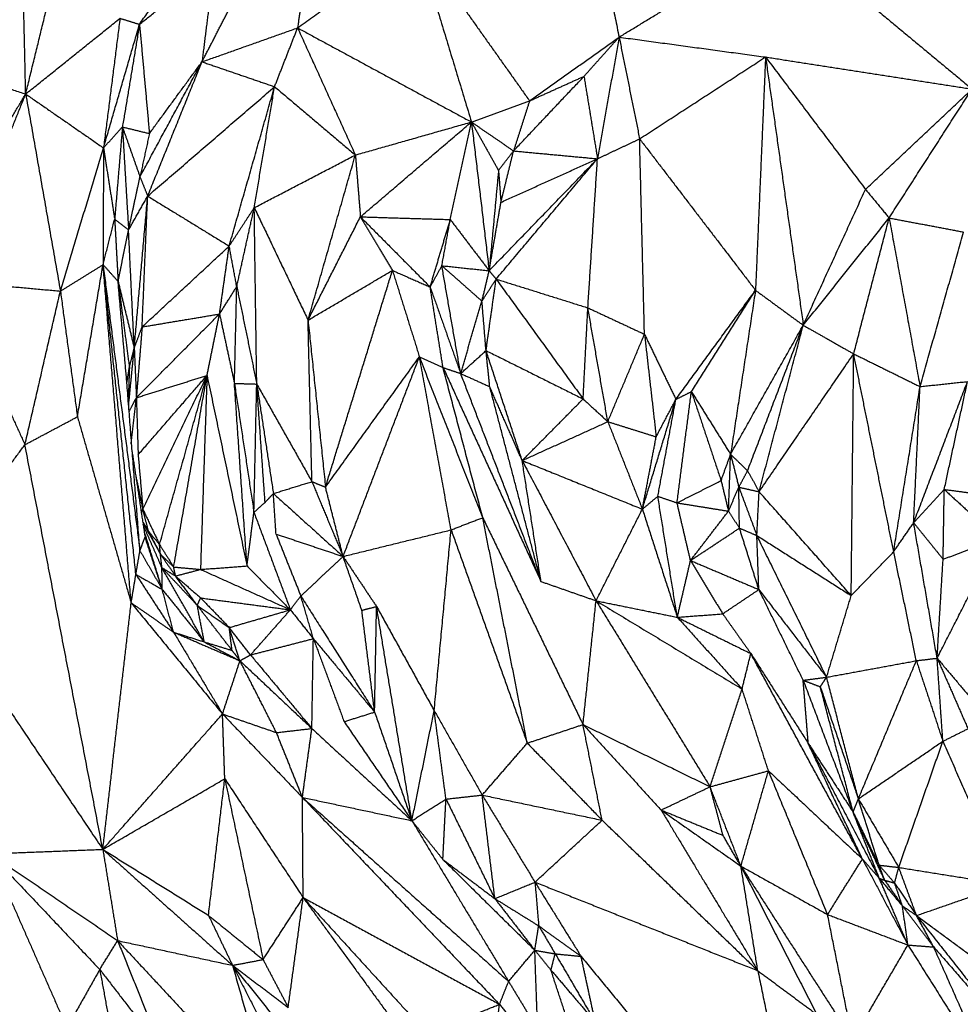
# Model space of a CAD drawing. Header units: millimetres. Extents: x 73 to 109.5, y 0 to 89.7.
# Tile 52 of 83: x 93.3 to 96.1, y 64.2 to 67.2. Entities that reach past the tile are written whole.
import ezdxf

# ---------------------------------------------------------------- set-up
doc = ezdxf.new("R2010")
doc.units = ezdxf.units.MM
doc.header["$MEASUREMENT"] = 0
doc.layers.add('Make2D$visible$lines', color=7, linetype='Continuous', true_color=0x000000)

msp = doc.modelspace()

# ---------------------------------------------------------------- linework, layer by layer
at = {"layer": 'Make2D$visible$lines'}
for points in [[(94.9429, 68.0022), (95.034, 67.5523), (95.1251, 67.1023)], [(93.3589, 66.9329), (93.35, 67.3206), (93.341, 67.7083)], [(93.3589, 66.9329), (93.4491, 67.3018), (93.5393, 67.6708)], [(93.6976, 67.1404), (93.7966, 67.2829), (93.8956, 67.4255)], [(95.1251, 67.1023), (95.3743, 67.2541), (95.6236, 67.4059)], [(95.6236, 67.4059), (95.8997, 67.1768), (96.1757, 66.9478)], [(94.1682, 67.1297), (94.3457, 67.2573), (94.5233, 67.3849)], [(94.5233, 67.3849), (94.6045, 67.1173), (94.6856, 66.8496)], [(94.5233, 67.3849), (94.691, 67.1487), (94.8587, 66.9125)], [(94.1965, 67.3362), (94.1824, 67.2329), (94.1682, 67.1297)], [(93.6976, 67.1404), (93.8085, 67.2283), (93.9195, 67.3162)], [(93.9195, 67.3162), (93.9015, 67.1725), (93.8836, 67.0287)], [(93.8836, 67.0287), (93.9307, 67.12), (93.9778, 67.2113)], [(93.3589, 66.9329), (93.4993, 67.0456), (93.6396, 67.1583)], [(93.6396, 67.1583), (93.6151, 66.9654), (93.5905, 66.7725)], [(93.6396, 67.1583), (93.6686, 67.1493), (93.6976, 67.1404)], [(93.5905, 66.7725), (93.6441, 66.9565), (93.6976, 67.1404)], [(93.6976, 67.1404), (93.6722, 66.9877), (93.6467, 66.8349)], [(93.6976, 67.1404), (93.7124, 66.9779), (93.7271, 66.8153)], [(93.8836, 67.0287), (94.0259, 67.0792), (94.1682, 67.1297)], [(94.0997, 66.9546), (94.1339, 67.0421), (94.1682, 67.1297)], [(94.1682, 67.1297), (94.2542, 66.9405), (94.3402, 66.7513)], [(94.1682, 67.1297), (94.4269, 66.9896), (94.6856, 66.8496)], [(94.8587, 66.9125), (94.9919, 67.0074), (95.1251, 67.1023)], [(95.0206, 66.9855), (95.0728, 67.0439), (95.1251, 67.1023)], [(95.1251, 67.1023), (95.093, 66.9213), (95.0608, 66.7402)], [(95.1251, 67.1023), (95.1556, 66.9509), (95.1862, 66.7994)], [(95.1251, 67.1023), (95.3431, 67.0727), (95.561, 67.0431)], [(95.1862, 66.7994), (95.3736, 66.9213), (95.561, 67.0431)], [(95.561, 67.0431), (95.5461, 66.6958), (95.5311, 66.3486)], [(95.561, 67.0431), (95.6172, 66.6438), (95.6733, 66.2446)], [(95.561, 67.0431), (95.7098, 66.846), (95.8585, 66.649)], [(95.561, 67.0431), (95.8684, 66.9954), (96.1757, 66.9478)], [(93.0719, 67.0285), (93.2154, 66.9807), (93.3589, 66.9329)], [(93.6991, 66.6862), (93.7913, 66.8575), (93.8836, 67.0287)], [(93.722, 66.629), (93.8028, 66.8288), (93.8836, 67.0287)], [(93.7271, 66.8153), (93.8053, 66.922), (93.8836, 67.0287)], [(93.8836, 67.0287), (93.9916, 66.9917), (94.0997, 66.9546)], [(94.811, 66.7635), (94.9158, 66.8745), (95.0206, 66.9855)], [(94.8587, 66.9125), (94.9396, 66.949), (95.0206, 66.9855)], [(95.0206, 66.9855), (95.0407, 66.8629), (95.0608, 66.7402)], [(93.722, 66.629), (93.9108, 66.7918), (94.0997, 66.9546)], [(93.9646, 66.4802), (94.0321, 66.7174), (94.0997, 66.9546)], [(94.0392, 66.5945), (94.0694, 66.7746), (94.0997, 66.9546)], [(94.0997, 66.9546), (94.22, 66.853), (94.3402, 66.7513)], [(95.8585, 66.649), (96.0171, 66.7984), (96.1757, 66.9478)], [(95.9289, 66.564), (96.0523, 66.7559), (96.1757, 66.9478)], [(93.0913, 66.4864), (93.2251, 66.7096), (93.3589, 66.9329)], [(93.1346, 66.3762), (93.2468, 66.6545), (93.3589, 66.9329)], [(93.3589, 66.9329), (93.4106, 66.6395), (93.4622, 66.3462)], [(93.3589, 66.9329), (93.4747, 66.8527), (93.5905, 66.7725)], [(94.6856, 66.8496), (94.7722, 66.881), (94.8587, 66.9125)], [(94.8587, 66.9125), (94.8348, 66.838), (94.811, 66.7635)], [(93.5905, 66.7725), (93.6186, 66.8037), (93.6467, 66.8349)], [(93.6467, 66.8349), (93.6352, 66.6978), (93.6237, 66.5607)], [(93.6467, 66.8349), (93.6869, 66.8251), (93.7271, 66.8153)], [(93.6467, 66.8349), (93.6729, 66.7606), (93.6991, 66.6862)], [(93.6467, 66.8349), (93.6558, 66.6815), (93.665, 66.5281)], [(94.3402, 66.7513), (94.5129, 66.8004), (94.6856, 66.8496)], [(94.3551, 66.5673), (94.5203, 66.7085), (94.6856, 66.8496)], [(94.6227, 66.5592), (94.6541, 66.7044), (94.6856, 66.8496)], [(94.6856, 66.8496), (94.7483, 66.8066), (94.811, 66.7635)], [(94.6856, 66.8496), (94.7259, 66.7775), (94.7662, 66.7054)], [(94.6856, 66.8496), (94.712, 66.6283), (94.7383, 66.4069)], [(93.7271, 66.8153), (93.7131, 66.7508), (93.6991, 66.6862)], [(93.4622, 66.3462), (93.5264, 66.5594), (93.5905, 66.7725)], [(93.5905, 66.7725), (93.5898, 66.5988), (93.5891, 66.425)], [(93.5905, 66.7725), (93.6071, 66.6666), (93.6237, 66.5607)], [(95.0608, 66.7402), (95.1235, 66.7698), (95.1862, 66.7994)], [(95.1862, 66.7994), (95.3587, 66.574), (95.5311, 66.3486)], [(95.2007, 66.2178), (95.1934, 66.5086), (95.1862, 66.7994)], [(94.0392, 66.5945), (94.1897, 66.6729), (94.3402, 66.7513)], [(94.1993, 66.2598), (94.2698, 66.5055), (94.3402, 66.7513)], [(94.3402, 66.7513), (94.3477, 66.6593), (94.3551, 66.5673)], [(94.7662, 66.7054), (94.7886, 66.7345), (94.811, 66.7635)], [(94.7734, 66.6104), (94.7922, 66.687), (94.811, 66.7635)], [(94.811, 66.7635), (94.9359, 66.7518), (95.0608, 66.7402)], [(94.7383, 66.4069), (94.8996, 66.5736), (95.0608, 66.7402)], [(94.7591, 66.382), (94.91, 66.5611), (95.0608, 66.7402)], [(94.7734, 66.6104), (94.9171, 66.6753), (95.0608, 66.7402)], [(95.0322, 66.2964), (95.0465, 66.5183), (95.0608, 66.7402)], [(93.665, 66.5281), (93.682, 66.6071), (93.6991, 66.6862)], [(93.6991, 66.6862), (93.7105, 66.6576), (93.722, 66.629)], [(94.7662, 66.7054), (94.7523, 66.5562), (94.7383, 66.4069)], [(94.7662, 66.7054), (94.7698, 66.6579), (94.7734, 66.6104)], [(93.665, 66.5281), (93.6935, 66.5785), (93.722, 66.629)], [(93.682, 66.1767), (93.702, 66.4028), (93.722, 66.629)], [(93.7054, 66.2396), (93.7137, 66.4343), (93.722, 66.629)], [(93.722, 66.629), (93.8433, 66.5546), (93.9646, 66.4802)], [(95.6733, 66.2446), (95.7659, 66.4468), (95.8585, 66.649)], [(95.8585, 66.649), (95.8937, 66.6065), (95.9289, 66.564)], [(93.9646, 66.4802), (94.0019, 66.5373), (94.0392, 66.5945)], [(93.9871, 66.3595), (94.0131, 66.477), (94.0392, 66.5945)], [(94.0466, 66.0695), (94.0429, 66.332), (94.0392, 66.5945)], [(94.0392, 66.5945), (94.1192, 66.4271), (94.1993, 66.2598)], [(94.7383, 66.4069), (94.7559, 66.5087), (94.7734, 66.6104)], [(94.1993, 66.2598), (94.2772, 66.4136), (94.3551, 66.5673)], [(94.3551, 66.5673), (94.4589, 66.4629), (94.5627, 66.3584)], [(94.3551, 66.5673), (94.4889, 66.5633), (94.6227, 66.5592)], [(94.3551, 66.5673), (94.4028, 66.4875), (94.4505, 66.4077)], [(93.5891, 66.425), (93.6064, 66.4928), (93.6237, 66.5607)], [(93.6237, 66.5607), (93.6288, 66.4678), (93.6339, 66.3749)], [(93.6237, 66.5607), (93.6443, 66.5444), (93.665, 66.5281)], [(94.5627, 66.3584), (94.5927, 66.4588), (94.6227, 66.5592)], [(94.5975, 66.4218), (94.6101, 66.4905), (94.6227, 66.5592)], [(94.6227, 66.5592), (94.6805, 66.483), (94.7383, 66.4069)], [(95.6733, 66.2446), (95.8011, 66.4043), (95.9289, 66.564)], [(95.8234, 66.1594), (95.8761, 66.3617), (95.9289, 66.564)], [(95.9289, 66.564), (95.9749, 66.313), (96.0209, 66.0619)], [(95.9289, 66.564), (96.0398, 66.543), (96.1507, 66.522)], [(93.6339, 66.3749), (93.6494, 66.4515), (93.665, 66.5281)], [(93.682, 66.1767), (93.6735, 66.3524), (93.665, 66.5281)], [(96.0209, 66.0619), (96.0858, 66.292), (96.1507, 66.522)], [(93.7054, 66.2396), (93.835, 66.3599), (93.9646, 66.4802)], [(93.9358, 66.2781), (93.9502, 66.3791), (93.9646, 66.4802)], [(93.9871, 66.3595), (93.9759, 66.4199), (93.9646, 66.4802)], [(93.4622, 66.3462), (93.5257, 66.3856), (93.5891, 66.425)], [(93.5128, 65.9721), (93.551, 66.1986), (93.5891, 66.425)], [(93.5891, 66.425), (93.6115, 66.3999), (93.6339, 66.3749)], [(93.6869, 65.5028), (93.638, 65.9639), (93.5891, 66.425)], [(93.5891, 66.425), (93.644, 65.9992), (93.6989, 65.5733)], [(93.6728, 65.4181), (93.631, 65.9216), (93.5891, 66.425)], [(94.5627, 66.3584), (94.5801, 66.3901), (94.5975, 66.4218)], [(94.5975, 66.4218), (94.6679, 66.4143), (94.7383, 66.4069)], [(94.6536, 66.1008), (94.6255, 66.2613), (94.5975, 66.4218)], [(94.5975, 66.4218), (94.6572, 66.3691), (94.717, 66.3164)], [(94.1993, 66.2598), (94.3249, 66.3338), (94.4505, 66.4077)], [(94.2512, 65.7627), (94.3509, 66.0852), (94.4505, 66.4077)], [(94.4505, 66.4077), (94.4906, 66.2792), (94.5308, 66.1507)], [(94.4505, 66.4077), (94.5066, 66.3831), (94.5627, 66.3584)], [(94.717, 66.3164), (94.7277, 66.3617), (94.7383, 66.4069)], [(94.7383, 66.4069), (94.7487, 66.3945), (94.7591, 66.382)], [(93.1346, 66.3762), (93.2984, 66.3612), (93.4622, 66.3462)], [(93.1346, 66.3762), (93.2456, 66.1325), (93.3566, 65.8889)], [(93.6601, 66.0736), (93.647, 66.2242), (93.6339, 66.3749)], [(93.6339, 66.3749), (93.6507, 66.2468), (93.6675, 66.1188)], [(93.6339, 66.3749), (93.6579, 66.2758), (93.682, 66.1767)], [(94.717, 66.3164), (94.7381, 66.3492), (94.7591, 66.382)], [(94.7291, 66.1691), (94.7441, 66.2755), (94.7591, 66.382)], [(94.7591, 66.382), (94.8886, 66.2036), (95.0181, 66.0251)], [(94.7591, 66.382), (94.8957, 66.3392), (95.0322, 66.2964)], [(93.3566, 65.8889), (93.4094, 66.1175), (93.4622, 66.3462)], [(93.4622, 66.3462), (93.4875, 66.1591), (93.5128, 65.9721)], [(93.9358, 66.2781), (93.9615, 66.3188), (93.9871, 66.3595)], [(93.9803, 66.0755), (93.9837, 66.2175), (93.9871, 66.3595)], [(93.9871, 66.3595), (94.0169, 66.2145), (94.0466, 66.0695)], [(94.5627, 66.3584), (94.6081, 66.2296), (94.6536, 66.1008)], [(94.6011, 66.1186), (94.5819, 66.2385), (94.5627, 66.3584)], [(95.2942, 66.0239), (95.4127, 66.1862), (95.5311, 66.3486)], [(95.3403, 66.047), (95.4357, 66.1978), (95.5311, 66.3486)], [(95.5311, 66.3486), (95.4941, 66.1045), (95.457, 65.8604)], [(95.5311, 66.3486), (95.6022, 66.2966), (95.6733, 66.2446)], [(94.6536, 66.1008), (94.6853, 66.2086), (94.717, 66.3164)], [(94.7291, 66.1691), (94.723, 66.2427), (94.717, 66.3164)], [(93.6882, 66.0287), (93.812, 66.1534), (93.9358, 66.2781)], [(93.7054, 66.2396), (93.8206, 66.2589), (93.9358, 66.2781)], [(93.8986, 66.0953), (93.9172, 66.1867), (93.9358, 66.2781)], [(93.9358, 66.2781), (93.958, 66.1747), (93.9802, 66.0714)], [(95.0181, 66.0251), (95.0252, 66.1608), (95.0322, 66.2964)], [(95.0916, 65.9575), (95.0619, 66.127), (95.0322, 66.2964)], [(95.0322, 66.2964), (95.1164, 66.2571), (95.2007, 66.2178)], [(94.1993, 66.2598), (94.2253, 66.0112), (94.2512, 65.7627)], [(94.2108, 65.779), (94.2051, 66.0194), (94.1993, 66.2598)], [(95.457, 65.8604), (95.5651, 66.0525), (95.6733, 66.2446)], [(95.5075, 65.8113), (95.5904, 66.0279), (95.6733, 66.2446)], [(95.5419, 65.7489), (95.6076, 65.9967), (95.6733, 66.2446)], [(95.6733, 66.2446), (95.7483, 66.202), (95.8234, 66.1594)], [(93.682, 66.1767), (93.6937, 66.2082), (93.7054, 66.2396)], [(93.7054, 66.2396), (93.6968, 66.1342), (93.6882, 66.0287)], [(95.0916, 65.9575), (95.1461, 66.0877), (95.2007, 66.2178)], [(95.2007, 66.2178), (95.2181, 66.0651), (95.2355, 65.9124)], [(95.2007, 66.2178), (95.2474, 66.1208), (95.2942, 66.0239)], [(93.6653, 66.0066), (93.6737, 66.0916), (93.682, 66.1767)], [(93.6675, 66.1188), (93.6748, 66.1478), (93.682, 66.1767)], [(93.682, 66.1767), (93.6851, 66.1027), (93.6882, 66.0287)], [(94.6536, 66.1008), (94.6913, 66.1349), (94.7291, 66.1691)], [(94.7401, 66.0616), (94.7346, 66.1153), (94.7291, 66.1691)], [(94.8367, 65.8418), (94.7829, 66.0054), (94.7291, 66.1691)], [(94.7291, 66.1691), (94.8736, 66.0971), (95.0181, 66.0251)], [(95.5419, 65.7489), (95.6826, 65.9541), (95.8234, 66.1594)], [(95.816, 65.4398), (95.8197, 65.7996), (95.8234, 66.1594)], [(95.8234, 66.1594), (95.9221, 66.1107), (96.0209, 66.0619)], [(95.9424, 65.5706), (95.8829, 65.865), (95.8234, 66.1594)], [(94.2512, 65.7627), (94.391, 65.9567), (94.5308, 66.1507)], [(94.3036, 65.5562), (94.4172, 65.8535), (94.5308, 66.1507)], [(94.5308, 66.1507), (94.5659, 66.1347), (94.601, 66.1186)], [(94.7192, 65.6718), (94.625, 65.9113), (94.5308, 66.1507)], [(94.6251, 65.6355), (94.578, 65.8931), (94.5308, 66.1507)], [(93.6601, 66.0736), (93.6638, 66.0962), (93.6675, 66.1188)], [(93.6675, 66.1188), (93.6658, 66.0702), (93.6641, 66.0216)], [(94.6011, 66.1186), (94.6273, 66.1097), (94.6536, 66.1008)], [(94.6011, 66.1185), (94.7469, 65.8001), (94.8926, 65.4817)], [(94.7192, 65.6718), (94.6602, 65.8951), (94.6011, 66.1184)], [(94.8926, 65.4817), (94.7731, 65.7912), (94.6536, 66.1008)], [(94.6536, 66.1008), (94.6968, 66.0812), (94.7401, 66.0616)], [(93.6989, 65.5733), (93.6795, 65.8234), (93.6601, 66.0736)], [(93.6882, 66.0287), (93.7934, 66.062), (93.8986, 66.0953)], [(93.6936, 65.859), (93.7961, 65.9771), (93.8986, 66.0953)], [(93.7076, 65.6967), (93.8031, 65.896), (93.8986, 66.0953)], [(93.7572, 65.5915), (93.8279, 65.8434), (93.8986, 66.0953)], [(93.7993, 65.5249), (93.8489, 65.8101), (93.8986, 66.0953)], [(93.8986, 66.0953), (93.8888, 65.8065), (93.8791, 65.5177)], [(93.8986, 66.0953), (93.9581, 65.8116), (94.0176, 65.5279)], [(94.0176, 65.5279), (93.9989, 65.7997), (93.9802, 66.0714)], [(93.9802, 66.0714), (94.0092, 65.8796), (94.0382, 65.6877)], [(93.9802, 66.0714), (94.0134, 66.0705), (94.0466, 66.0695)], [(94.0382, 65.6877), (94.0424, 65.8786), (94.0466, 66.0695)], [(94.0466, 66.0695), (94.0713, 65.9066), (94.0961, 65.7436)], [(94.0714, 65.7173), (94.059, 65.8934), (94.0466, 66.0695)], [(94.0466, 66.0695), (94.1287, 65.9243), (94.2108, 65.779)], [(96.0018, 65.6565), (96.082, 65.8667), (96.1622, 66.077)], [(96.0209, 66.0619), (96.0916, 66.0695), (96.1622, 66.077)], [(96.093, 65.7558), (96.1276, 65.9164), (96.1622, 66.077)], [(94.8367, 65.8418), (94.7884, 65.9517), (94.7401, 66.0616)], [(94.8926, 65.4817), (94.8164, 65.7716), (94.7401, 66.0616)], [(95.2942, 66.0239), (95.3172, 66.0354), (95.3403, 66.047)], [(95.2976, 65.7159), (95.3189, 65.8814), (95.3403, 66.047)], [(95.3403, 66.047), (95.3845, 65.9145), (95.4287, 65.782)], [(95.3403, 66.047), (95.3987, 65.9537), (95.457, 65.8604)], [(95.9424, 65.5706), (95.9817, 65.8162), (96.0209, 66.0619)], [(96.0018, 65.6565), (96.0114, 65.8592), (96.0209, 66.0619)], [(93.6668, 65.9876), (93.6775, 66.0082), (93.6882, 66.0287)], [(93.6726, 65.8904), (93.6804, 65.9596), (93.6882, 66.0287)], [(93.6882, 66.0287), (93.6909, 65.9439), (93.6936, 65.859)], [(94.8367, 65.8418), (94.9274, 65.9335), (95.0181, 66.0251)], [(95.0181, 66.0251), (95.0549, 65.9913), (95.0916, 65.9575)], [(95.1944, 65.6971), (95.2443, 65.8605), (95.2942, 66.0239)], [(95.2355, 65.9124), (95.2648, 65.9681), (95.2942, 66.0239)], [(95.2404, 65.7353), (95.2673, 65.8796), (95.2942, 66.0239)], [(93.3566, 65.8889), (93.4347, 65.9305), (93.5128, 65.9721)], [(93.5128, 65.9721), (93.5928, 65.6951), (93.6728, 65.4181)], [(94.8367, 65.8418), (94.9642, 65.8997), (95.0916, 65.9575)], [(95.0916, 65.9575), (95.1636, 65.935), (95.2355, 65.9124)], [(95.0916, 65.9575), (95.143, 65.8273), (95.1944, 65.6971)], [(95.1944, 65.6971), (95.215, 65.8047), (95.2355, 65.9124)], [(93.0539, 65.4813), (93.2053, 65.6851), (93.3566, 65.8889)], [(93.5884, 64.6843), (93.4725, 65.2866), (93.3566, 65.8889)], [(93.6755, 65.8682), (93.6948, 65.7411), (93.7141, 65.614)], [(93.6936, 65.859), (93.7006, 65.7779), (93.7076, 65.6967)], [(94.8926, 65.4817), (94.8647, 65.6617), (94.8367, 65.8418)], [(94.8367, 65.8418), (94.9467, 65.6331), (95.0566, 65.4244)], [(94.8367, 65.8418), (95.0156, 65.7694), (95.1944, 65.6971)], [(95.4287, 65.782), (95.4429, 65.8212), (95.457, 65.8604)], [(95.4507, 65.6912), (95.4539, 65.7758), (95.457, 65.8604)], [(95.457, 65.8604), (95.4693, 65.8115), (95.4815, 65.7625)], [(95.457, 65.8604), (95.4823, 65.8359), (95.5075, 65.8113)], [(95.4815, 65.7625), (95.4945, 65.7869), (95.5075, 65.8113)], [(95.5075, 65.8113), (95.5247, 65.7801), (95.5419, 65.7489)], [(93.6867, 65.7948), (93.6971, 65.7457), (93.7076, 65.6967)], [(94.0961, 65.7436), (94.1534, 65.7613), (94.2108, 65.779)], [(94.2108, 65.779), (94.231, 65.7709), (94.2512, 65.7627)], [(94.2108, 65.779), (94.2572, 65.6676), (94.3036, 65.5562)], [(95.2976, 65.7159), (95.3631, 65.749), (95.4287, 65.782)], [(95.4287, 65.782), (95.4397, 65.7366), (95.4507, 65.6912)], [(94.3036, 65.5562), (94.2774, 65.6594), (94.2512, 65.7627)], [(95.4507, 65.6912), (95.4661, 65.7269), (95.4815, 65.7625)], [(95.4815, 65.7625), (95.5117, 65.7557), (95.5419, 65.7489)], [(95.4815, 65.7625), (95.5083, 65.6906), (95.5352, 65.6186)], [(95.4834, 65.6406), (95.4824, 65.7016), (95.4815, 65.7625)], [(95.5352, 65.6186), (95.5385, 65.6837), (95.5419, 65.7489)], [(95.816, 65.4398), (95.679, 65.5943), (95.5419, 65.7489)], [(96.0018, 65.6565), (96.0474, 65.7061), (96.093, 65.7558)], [(96.0896, 65.548), (96.0913, 65.6519), (96.093, 65.7558)], [(96.093, 65.7558), (96.1818, 65.744), (96.2706, 65.7322)], [(96.093, 65.7558), (96.1728, 65.6823), (96.2527, 65.6089)], [(94.0382, 65.6877), (94.0548, 65.7025), (94.0714, 65.7173)], [(94.0714, 65.7173), (94.0838, 65.7304), (94.0961, 65.7436)], [(94.104, 65.623), (94.1, 65.6833), (94.0961, 65.7436)], [(94.0961, 65.7436), (94.1999, 65.6499), (94.3036, 65.5562)], [(95.1944, 65.6971), (95.2174, 65.7162), (95.2404, 65.7353)], [(95.2984, 65.3752), (95.2694, 65.5552), (95.2404, 65.7353)], [(95.2404, 65.7353), (95.269, 65.7256), (95.2976, 65.7159)], [(95.3377, 65.5442), (95.3176, 65.63), (95.2976, 65.7159)], [(95.2976, 65.7159), (95.3741, 65.7035), (95.4507, 65.6912)], [(93.7033, 65.6854), (93.7055, 65.6911), (93.7076, 65.6967)], [(93.7242, 65.6318), (93.7159, 65.6642), (93.7076, 65.6967)], [(93.7076, 65.6967), (93.7324, 65.6441), (93.7572, 65.5915)], [(94.0176, 65.5279), (94.0279, 65.6078), (94.0382, 65.6877)], [(94.0382, 65.6877), (94.0924, 65.5426), (94.1467, 65.3975)], [(95.0566, 65.4244), (95.1255, 65.5608), (95.1944, 65.6971)], [(95.1944, 65.6971), (95.2464, 65.5361), (95.2984, 65.3752)], [(95.3377, 65.5442), (95.3942, 65.6177), (95.4507, 65.6912)], [(95.4507, 65.6912), (95.467, 65.6659), (95.4834, 65.6406)], [(93.7075, 65.6575), (93.7337, 65.6103), (93.7599, 65.563)], [(93.7082, 65.6579), (93.7162, 65.6448), (93.7242, 65.6318)], [(94.6251, 65.6355), (94.6722, 65.6537), (94.7192, 65.6718)], [(94.8519, 65.0006), (94.7856, 65.3362), (94.7192, 65.6718)], [(94.7192, 65.6718), (94.8685, 65.3638), (95.0177, 65.0559)], [(95.9424, 65.5706), (95.9721, 65.6135), (96.0018, 65.6565)], [(96.0018, 65.6565), (96.0457, 65.6023), (96.0896, 65.548)], [(96.0717, 65.2534), (96.0368, 65.455), (96.0018, 65.6565)], [(93.7643, 65.5228), (93.7364, 65.5868), (93.7085, 65.6509)], [(93.7654, 65.4581), (93.7383, 65.5455), (93.7113, 65.6329)], [(93.7242, 65.6318), (93.7407, 65.6116), (93.7572, 65.5915)], [(93.7242, 65.6318), (93.742, 65.5974), (93.7599, 65.563)], [(94.3036, 65.5562), (94.4644, 65.5958), (94.6251, 65.6355)], [(94.5747, 65.0971), (94.5999, 65.3663), (94.6251, 65.6355)], [(94.6251, 65.6355), (94.7385, 65.3181), (94.8519, 65.0006)], [(95.3377, 65.5442), (95.4106, 65.5924), (95.4834, 65.6406)], [(95.4834, 65.6406), (95.5093, 65.6296), (95.5352, 65.6186)], [(95.5411, 65.4577), (95.5123, 65.5492), (95.4834, 65.6406)], [(93.6989, 65.5733), (93.7065, 65.5936), (93.7141, 65.614)], [(93.7654, 65.4581), (93.7398, 65.5361), (93.7141, 65.614)], [(94.104, 65.623), (94.1409, 65.5308), (94.1778, 65.4385)], [(94.104, 65.623), (94.2038, 65.5896), (94.3036, 65.5562)], [(95.5411, 65.4577), (95.5382, 65.5382), (95.5352, 65.6186)], [(95.7427, 65.1968), (95.6389, 65.4077), (95.5352, 65.6186)], [(95.5352, 65.6186), (95.6756, 65.5292), (95.816, 65.4398)], [(96.0717, 65.2534), (96.1622, 65.4311), (96.2527, 65.6089)], [(96.0896, 65.548), (96.1711, 65.5784), (96.2527, 65.6089)], [(93.6869, 65.5028), (93.6929, 65.5381), (93.6989, 65.5733)], [(93.6989, 65.5733), (93.7322, 65.5157), (93.7654, 65.4581)], [(93.7599, 65.563), (93.7586, 65.5772), (93.7572, 65.5915)], [(93.7572, 65.5915), (93.7782, 65.5582), (93.7993, 65.5249)], [(95.816, 65.4398), (95.8792, 65.5052), (95.9424, 65.5706)], [(96.0099, 65.2459), (95.9762, 65.4082), (95.9424, 65.5706)], [(93.7599, 65.563), (93.7796, 65.544), (93.7993, 65.5249)], [(93.7599, 65.563), (93.7824, 65.5305), (93.8049, 65.498)], [(93.7643, 65.5228), (93.7621, 65.5429), (93.7599, 65.563)], [(94.1778, 65.4385), (94.2407, 65.4974), (94.3036, 65.5562)], [(94.3593, 65.3961), (94.3315, 65.4761), (94.3036, 65.5562)], [(94.3036, 65.5562), (94.3534, 65.4817), (94.4032, 65.4072)], [(95.2984, 65.3752), (95.3181, 65.4597), (95.3377, 65.5442)], [(95.3377, 65.5442), (95.3856, 65.4648), (95.4335, 65.3855)], [(95.3377, 65.5442), (95.4394, 65.501), (95.5411, 65.4577)], [(96.0717, 65.2534), (96.0806, 65.4007), (96.0896, 65.548)], [(93.7643, 65.5228), (93.7846, 65.5104), (93.8049, 65.498)], [(93.7643, 65.5228), (93.8169, 65.4669), (93.8695, 65.4109)], [(93.8903, 65.3019), (93.8273, 65.4123), (93.7643, 65.5228)], [(93.7654, 65.4581), (93.7649, 65.4905), (93.7643, 65.5228)], [(93.7993, 65.5249), (93.8392, 65.5213), (93.8791, 65.5177)], [(93.8049, 65.498), (93.8021, 65.5115), (93.7993, 65.5249)], [(93.8049, 65.498), (93.842, 65.5079), (93.8791, 65.5177)], [(93.8791, 65.5177), (93.9484, 65.5228), (94.0176, 65.5279)], [(93.8791, 65.5177), (94.0117, 65.4582), (94.1443, 65.3986)], [(94.0176, 65.5279), (94.0821, 65.4627), (94.1467, 65.3975)], [(93.0539, 65.4813), (93.3211, 65.0828), (93.5884, 64.6843)], [(93.6728, 65.4181), (93.6798, 65.4605), (93.6869, 65.5028)], [(93.6869, 65.5028), (93.7429, 65.4169), (93.799, 65.3309)], [(93.6869, 65.5028), (93.7261, 65.4805), (93.7654, 65.4581)], [(93.8049, 65.498), (93.8424, 65.4653), (93.8799, 65.4327)], [(93.8695, 65.4109), (93.8372, 65.4545), (93.8049, 65.498)], [(94.8926, 65.4817), (94.9746, 65.453), (95.0566, 65.4244)], [(93.7654, 65.4581), (93.8279, 65.38), (93.8903, 65.3019)], [(93.799, 65.3309), (93.7822, 65.3945), (93.7654, 65.4581)], [(95.4335, 65.3855), (95.4873, 65.4216), (95.5411, 65.4577)], [(95.673, 65.1877), (95.6071, 65.3227), (95.5411, 65.4577)], [(95.5411, 65.4577), (95.6419, 65.3273), (95.7427, 65.1968)], [(93.8695, 65.4109), (93.8747, 65.4218), (93.8799, 65.4327)], [(93.8799, 65.4327), (93.9224, 65.3887), (93.9648, 65.3446)], [(93.8799, 65.4327), (94.0133, 65.4151), (94.1467, 65.3975)], [(94.1467, 65.3975), (94.1622, 65.418), (94.1778, 65.4385)], [(94.2151, 65.3116), (94.1964, 65.3751), (94.1778, 65.4385)], [(94.1778, 65.4385), (94.2876, 65.2657), (94.3974, 65.093)], [(95.0177, 65.0559), (95.0372, 65.2401), (95.0566, 65.4244)], [(95.0566, 65.4244), (95.1775, 65.3998), (95.2984, 65.3752)], [(95.0566, 65.4244), (95.2739, 65.293), (95.4912, 65.1616)], [(95.0566, 65.4244), (95.2263, 65.1475), (95.3959, 64.8707)], [(95.7427, 65.1968), (95.7794, 65.3183), (95.816, 65.4398)], [(93.5884, 64.6843), (93.6306, 65.0512), (93.6728, 65.4181)], [(93.6728, 65.4181), (93.7359, 65.3745), (93.799, 65.3309)], [(93.6728, 65.4181), (93.8087, 65.2527), (93.9447, 65.0873)], [(93.9731, 65.2765), (93.9213, 65.3437), (93.8695, 65.4109)], [(93.8903, 65.3019), (93.8799, 65.3564), (93.8695, 65.4109)], [(93.8695, 65.4109), (93.9171, 65.3778), (93.9648, 65.3446)], [(93.9648, 65.3446), (94.0557, 65.3711), (94.1467, 65.3975)], [(94.0281, 65.2631), (94.0874, 65.3303), (94.1467, 65.3975)], [(94.1467, 65.3975), (94.1809, 65.3546), (94.2151, 65.3116)], [(94.3593, 65.3961), (94.3813, 65.4016), (94.4032, 65.4072)], [(94.3974, 65.093), (94.3784, 65.2445), (94.3593, 65.3961)], [(94.3974, 65.093), (94.4003, 65.2501), (94.4032, 65.4072)], [(94.5084, 64.7696), (94.4558, 65.0884), (94.4032, 65.4072)], [(94.4032, 65.4072), (94.489, 65.2522), (94.5747, 65.0971)], [(95.2984, 65.3752), (95.3659, 65.3803), (95.4335, 65.3855)], [(95.2984, 65.3752), (95.3948, 65.2684), (95.4912, 65.1616)], [(95.2984, 65.3752), (95.4078, 65.3212), (95.5173, 65.2672)], [(95.4335, 65.3855), (95.4754, 65.3263), (95.5173, 65.2672)], [(94.0281, 65.2631), (93.9965, 65.3039), (93.9648, 65.3446)], [(93.9731, 65.2765), (93.9689, 65.3106), (93.9648, 65.3446)], [(93.9966, 65.2457), (93.9807, 65.2952), (93.9648, 65.3446)], [(93.799, 65.3309), (93.8719, 65.2091), (93.9447, 65.0873)], [(93.799, 65.3309), (93.8978, 65.2883), (93.9966, 65.2457)], [(93.799, 65.3309), (93.8447, 65.3164), (93.8903, 65.3019)], [(94.0281, 65.2631), (94.1216, 65.2873), (94.2151, 65.3116)], [(94.2107, 65.0441), (94.2129, 65.1779), (94.2151, 65.3116)], [(94.2151, 65.3116), (94.2609, 65.188), (94.3066, 65.0645)], [(94.2151, 65.3116), (94.3063, 65.2023), (94.3974, 65.093)], [(93.8903, 65.3019), (93.9317, 65.2892), (93.9731, 65.2765)], [(93.8903, 65.3019), (93.9434, 65.2738), (93.9966, 65.2457)], [(93.9731, 65.2765), (93.9848, 65.2611), (93.9966, 65.2457)], [(93.9966, 65.2457), (94.0124, 65.2544), (94.0281, 65.2631)], [(94.0281, 65.2631), (94.1194, 65.1536), (94.2107, 65.0441)], [(95.4912, 65.1616), (95.5042, 65.2144), (95.5173, 65.2672)], [(95.8494, 64.6555), (95.6833, 64.9613), (95.5173, 65.2672)], [(95.5173, 65.2672), (95.6028, 65.1334), (95.6882, 64.9997)], [(96.0099, 65.2459), (96.0408, 65.2497), (96.0717, 65.2534)], [(96.0889, 65.0061), (96.0803, 65.1297), (96.0717, 65.2534)], [(96.0717, 65.2534), (96.1176, 65.1485), (96.1635, 65.0435)], [(96.0717, 65.2534), (96.1537, 65.1563), (96.2358, 65.0592)], [(93.9448, 65.0876), (93.9707, 65.1667), (93.9966, 65.2457)], [(93.9966, 65.2457), (94.1036, 65.1449), (94.2107, 65.0441)], [(94.1053, 65.0319), (94.0509, 65.1388), (93.9966, 65.2457)], [(95.7427, 65.1968), (95.8763, 65.2213), (96.0099, 65.2459)], [(95.8373, 64.8346), (95.9236, 65.0403), (96.0099, 65.2459)], [(96.0099, 65.2459), (96.0494, 65.126), (96.0889, 65.0061)], [(95.673, 65.1877), (95.7078, 65.1923), (95.7427, 65.1968)], [(95.6882, 64.9997), (95.6806, 65.0937), (95.673, 65.1877)], [(95.673, 65.1877), (95.7472, 64.9916), (95.8215, 64.7955)], [(95.673, 65.1877), (95.6985, 65.178), (95.724, 65.1683)], [(95.724, 65.1683), (95.7333, 65.1825), (95.7427, 65.1968)], [(95.8373, 64.8346), (95.79, 65.0157), (95.7427, 65.1968)], [(95.3959, 64.8707), (95.4436, 65.0161), (95.4912, 65.1616)], [(95.5697, 64.9182), (95.5304, 65.0399), (95.4912, 65.1616)], [(95.724, 65.1683), (95.7806, 65.0015), (95.8373, 64.8346)], [(95.8215, 64.7955), (95.7727, 64.9819), (95.724, 65.1683)], [(93.5884, 64.6843), (93.7665, 64.8858), (93.9447, 65.0873)], [(93.9515, 64.8944), (93.9481, 64.9909), (93.9447, 65.0873)], [(93.9448, 65.0872), (94.0636, 64.9631), (94.1825, 64.839)], [(93.945, 65.0872), (94.0251, 65.0595), (94.1053, 65.0319)], [(94.3066, 65.0645), (94.352, 65.0787), (94.3974, 65.093)], [(94.3974, 65.093), (94.4529, 64.9313), (94.5084, 64.7696)], [(94.5084, 64.7696), (94.5416, 64.9333), (94.5747, 65.0971)], [(94.6098, 64.8341), (94.5923, 64.9656), (94.5747, 65.0971)], [(94.5747, 65.0971), (94.6462, 64.9715), (94.7176, 64.8459)], [(94.1053, 65.0319), (94.158, 65.038), (94.2107, 65.0441)], [(94.1825, 64.839), (94.1966, 64.9416), (94.2107, 65.0441)], [(94.2107, 65.0441), (94.3595, 64.9068), (94.5084, 64.7696)], [(94.3066, 65.0645), (94.4075, 64.917), (94.5084, 64.7696)], [(94.8519, 65.0006), (94.9348, 65.0282), (95.0177, 65.0559)], [(95.0746, 64.7712), (95.0462, 64.9135), (95.0177, 65.0559)], [(95.0177, 65.0559), (95.2068, 64.9633), (95.3959, 64.8707)], [(95.0177, 65.0559), (95.134, 64.9286), (95.2502, 64.8014)], [(96.0889, 65.0061), (96.1262, 65.0248), (96.1635, 65.0435)], [(94.1825, 64.839), (94.1439, 64.9355), (94.1053, 65.0319)], [(94.7176, 64.8459), (94.7848, 64.9233), (94.8519, 65.0006)], [(94.8519, 65.0006), (94.9633, 64.8859), (95.0746, 64.7712)], [(95.6882, 64.9997), (95.7939, 64.7988), (95.8997, 64.598)], [(95.6882, 64.9997), (95.7549, 64.8976), (95.8215, 64.7955)], [(95.8494, 64.6555), (95.7688, 64.8276), (95.6882, 64.9997)], [(95.8373, 64.8346), (95.9631, 64.9204), (96.0889, 65.0061)], [(95.9575, 64.6306), (96.0232, 64.8183), (96.0889, 65.0061)], [(96.0889, 65.0061), (96.1825, 64.7929), (96.2762, 64.5797)], [(93.5884, 64.6843), (93.7699, 64.7893), (93.9515, 64.8944)], [(93.9029, 64.4879), (93.9272, 64.6911), (93.9515, 64.8944)], [(93.9515, 64.8944), (94.0681, 64.7175), (94.1847, 64.5406)], [(93.9515, 64.8944), (94.0084, 64.6253), (94.0654, 64.3562)], [(95.3959, 64.8707), (95.4828, 64.8944), (95.5697, 64.9182)], [(95.4877, 64.6344), (95.5287, 64.7763), (95.5697, 64.9182)], [(95.5697, 64.9182), (95.7095, 64.7868), (95.8494, 64.6555)], [(95.7457, 64.4903), (95.6577, 64.7042), (95.5697, 64.9182)], [(95.2502, 64.8014), (95.323, 64.836), (95.3959, 64.8707)], [(95.4344, 64.7259), (95.4152, 64.7983), (95.3959, 64.8707)], [(95.4877, 64.6344), (95.4418, 64.7525), (95.3959, 64.8707)], [(94.1847, 64.5406), (94.1836, 64.6898), (94.1825, 64.839)], [(94.1825, 64.839), (94.4758, 64.531), (94.7691, 64.2231)], [(94.1825, 64.839), (94.4894, 64.5651), (94.7963, 64.2912)], [(94.1825, 64.839), (94.3454, 64.8043), (94.5084, 64.7696)], [(94.6098, 64.8341), (94.6637, 64.84), (94.7176, 64.8459)], [(94.7554, 64.5375), (94.7365, 64.6917), (94.7176, 64.8459)], [(94.7176, 64.8459), (94.7962, 64.7163), (94.8747, 64.5867)], [(94.7176, 64.8459), (94.8961, 64.8085), (95.0746, 64.7712)], [(94.5084, 64.7696), (94.5591, 64.8018), (94.6098, 64.8341)], [(94.6006, 64.6542), (94.6052, 64.7441), (94.6098, 64.8341)], [(94.6098, 64.8341), (94.6826, 64.6858), (94.7554, 64.5375)], [(95.8215, 64.7955), (95.8294, 64.8151), (95.8373, 64.8346)], [(95.8988, 64.6374), (95.8681, 64.736), (95.8373, 64.8346)], [(95.8373, 64.8346), (95.8974, 64.7326), (95.9575, 64.6306)], [(95.2502, 64.8014), (95.3423, 64.7636), (95.4344, 64.7259)], [(95.2502, 64.8014), (95.3689, 64.7179), (95.4877, 64.6344)], [(95.2502, 64.8014), (95.3941, 64.5623), (95.538, 64.3232)], [(95.9158, 64.5923), (95.8687, 64.6939), (95.8215, 64.7955)], [(95.8215, 64.7955), (95.8602, 64.7164), (95.8988, 64.6374)], [(95.8997, 64.598), (95.8606, 64.6967), (95.8215, 64.7955)], [(94.5084, 64.7696), (94.5545, 64.7119), (94.6006, 64.6542)], [(94.5084, 64.7696), (94.6524, 64.5304), (94.7963, 64.2912)], [(94.8747, 64.5867), (94.9747, 64.6789), (95.0746, 64.7712)], [(95.0746, 64.7712), (95.3063, 64.5472), (95.538, 64.3232)], [(95.4877, 64.6344), (95.4611, 64.6801), (95.4345, 64.7259)], [(93.2537, 64.6713), (93.4211, 64.6778), (93.5884, 64.6843)], [(93.2537, 64.6713), (93.3676, 64.4121), (93.4815, 64.1529)], [(93.2537, 64.6713), (93.4165, 64.499), (93.5793, 64.3267)], [(93.2537, 64.6713), (93.4431, 64.542), (93.6324, 64.4128)], [(93.5884, 64.6843), (93.6104, 64.5486), (93.6324, 64.4128)], [(93.5884, 64.6843), (93.7814, 64.5117), (93.9745, 64.3391)], [(93.5884, 64.6843), (93.7456, 64.5861), (93.9029, 64.4879)], [(94.6006, 64.6542), (94.7374, 64.5191), (94.8743, 64.384)], [(94.6006, 64.6542), (94.678, 64.5958), (94.7554, 64.5375)], [(95.538, 64.3232), (95.5129, 64.4788), (95.4877, 64.6344)], [(95.4877, 64.6344), (95.6006, 64.4136), (95.7136, 64.1929)], [(95.4877, 64.6344), (95.6539, 64.3758), (95.8201, 64.1173)], [(95.4877, 64.6344), (95.6167, 64.5623), (95.7457, 64.4903)], [(95.7457, 64.4903), (95.7975, 64.5729), (95.8494, 64.6555)], [(95.8494, 64.6555), (95.9171, 64.5275), (95.9848, 64.3996)], [(95.8494, 64.6555), (95.8745, 64.6268), (95.8997, 64.598)], [(95.9158, 64.5923), (95.9073, 64.6148), (95.8988, 64.6374)], [(95.8988, 64.6374), (95.922, 64.6107), (95.9451, 64.5841)], [(95.8988, 64.6374), (95.9282, 64.634), (95.9575, 64.6306)], [(95.9451, 64.5841), (95.9513, 64.6073), (95.9575, 64.6306)], [(96.0105, 64.4873), (95.984, 64.559), (95.9575, 64.6306)], [(95.9575, 64.6306), (96.1169, 64.6051), (96.2762, 64.5797)], [(94.7554, 64.5375), (94.8151, 64.5621), (94.8747, 64.5867)], [(94.8747, 64.5867), (94.8803, 64.5218), (94.8858, 64.4568)], [(94.8747, 64.5867), (94.9433, 64.4762), (95.0119, 64.3657)], [(94.8747, 64.5867), (95.2064, 64.4549), (95.538, 64.3232)], [(95.9848, 64.3996), (95.9422, 64.4988), (95.8997, 64.598)], [(95.8997, 64.598), (95.9078, 64.5952), (95.9158, 64.5923)], [(95.8997, 64.598), (95.9341, 64.557), (95.9685, 64.5159)], [(95.9158, 64.5923), (95.9305, 64.5882), (95.9451, 64.5841)], [(95.9158, 64.5923), (95.9422, 64.5541), (95.9685, 64.5159)], [(95.9451, 64.5841), (95.9778, 64.5357), (96.0105, 64.4873)], [(95.9685, 64.5159), (95.9568, 64.55), (95.9451, 64.5841)], [(96.0105, 64.4873), (96.1434, 64.5335), (96.2762, 64.5797)], [(94.0654, 64.3562), (94.1251, 64.4484), (94.1847, 64.5406)], [(94.1402, 64.214), (94.1625, 64.3773), (94.1847, 64.5406)], [(94.1847, 64.5406), (94.3575, 64.3036), (94.5303, 64.0665)], [(94.1847, 64.5406), (94.3693, 64.3382), (94.5538, 64.1358)], [(94.1847, 64.5406), (94.4769, 64.3819), (94.7691, 64.2231)], [(94.7554, 64.5375), (94.8206, 64.4972), (94.8858, 64.4568)], [(94.7554, 64.5375), (94.8148, 64.4607), (94.8743, 64.384)], [(95.9685, 64.5159), (95.9895, 64.5016), (96.0105, 64.4873)], [(95.9685, 64.5159), (96.015, 64.4548), (96.0615, 64.3937)], [(95.9848, 64.3996), (95.9767, 64.4578), (95.9685, 64.5159)], [(93.9029, 64.4879), (93.9387, 64.4135), (93.9745, 64.3391)], [(93.9029, 64.4879), (93.9841, 64.422), (94.0654, 64.3562)], [(95.8201, 64.1173), (95.7829, 64.3038), (95.7457, 64.4903)], [(95.7457, 64.4903), (95.8653, 64.4449), (95.9848, 64.3996)], [(96.0615, 64.3937), (96.036, 64.4405), (96.0105, 64.4873)], [(96.0105, 64.4873), (96.1566, 64.3023), (96.3026, 64.1173)], [(96.0105, 64.4873), (96.131, 64.3984), (96.2515, 64.3094)], [(94.8743, 64.384), (94.88, 64.4204), (94.8858, 64.4568)], [(94.8858, 64.4568), (94.9489, 64.4113), (95.0119, 64.3657)], [(94.8858, 64.4568), (94.9104, 64.4151), (94.9349, 64.3735)], [(93.5793, 64.3267), (93.6059, 64.3697), (93.6324, 64.4128)], [(93.6324, 64.4128), (93.6975, 64.251), (93.7626, 64.0892)], [(93.6324, 64.4128), (93.8636, 64.1643), (94.0947, 63.9158)], [(93.6324, 64.4128), (93.8035, 64.3759), (93.9745, 64.3391)], [(95.8201, 64.1173), (95.9025, 64.2584), (95.9848, 64.3996)], [(95.9848, 64.3996), (96.0232, 64.3967), (96.0615, 64.3937)], [(95.9848, 64.3996), (96.1094, 64.2019), (96.2339, 64.0043)], [(94.7963, 64.2912), (94.8353, 64.3376), (94.8743, 64.384)], [(94.8828, 64.1477), (94.8785, 64.2659), (94.8743, 64.384)], [(94.8743, 64.384), (94.8983, 64.3544), (94.9223, 64.3249)], [(94.8743, 64.384), (94.9046, 64.3787), (94.9349, 64.3735)], [(94.9223, 64.3249), (94.9286, 64.3492), (94.9349, 64.3735)], [(94.9349, 64.3735), (94.9734, 64.3696), (95.0119, 64.3657)], [(94.9349, 64.3735), (94.9946, 64.2718), (95.0542, 64.1701)], [(96.2339, 64.0043), (96.1477, 64.199), (96.0615, 64.3937)], [(96.0615, 64.3937), (96.1821, 64.2555), (96.3026, 64.1173)], [(93.9745, 64.3391), (94.0199, 64.3476), (94.0654, 64.3562)], [(93.9745, 64.3391), (94.0573, 64.2766), (94.1402, 64.214)], [(93.9745, 64.3391), (94.1028, 64.1791), (94.231, 64.0191)], [(93.9745, 64.3391), (94.0409, 64.2086), (94.1072, 64.0781)], [(93.9745, 64.3391), (94.0346, 64.1274), (94.0947, 63.9158)], [(94.0654, 64.3562), (94.1028, 64.2851), (94.1402, 64.214)], [(95.0542, 64.1701), (95.0331, 64.2679), (95.0119, 64.3657)], [(95.0119, 64.3657), (95.1412, 64.209), (95.2704, 64.0522)], [(93.5793, 64.3267), (93.5304, 64.2398), (93.4815, 64.1529)], [(93.5793, 64.3267), (93.671, 64.2079), (93.7626, 64.0892)], [(93.5793, 64.3267), (93.6063, 64.1784), (93.6333, 64.0301)], [(94.9223, 64.3249), (94.9883, 64.2475), (95.0542, 64.1701)], [(95.0108, 64.0559), (94.9665, 64.1904), (94.9223, 64.3249)], [(95.538, 64.3232), (95.6258, 64.2581), (95.7136, 64.1929)], [(95.538, 64.3232), (95.5818, 64.1105), (95.6257, 63.8979)], [(94.7691, 64.2231), (94.7827, 64.2571), (94.7963, 64.2912)], [(94.7963, 64.2912), (94.8395, 64.2195), (94.8828, 64.1477)], [(94.5538, 64.1358), (94.6614, 64.1794), (94.7691, 64.2231)], [(94.761, 64.1558), (94.7651, 64.1894), (94.7691, 64.2231)], [(94.7691, 64.2231), (94.8312, 64.144), (94.8933, 64.0649)]]:
    msp.add_open_spline(points, degree=2, dxfattribs=at)

doc.saveas('drawing.dxf')
